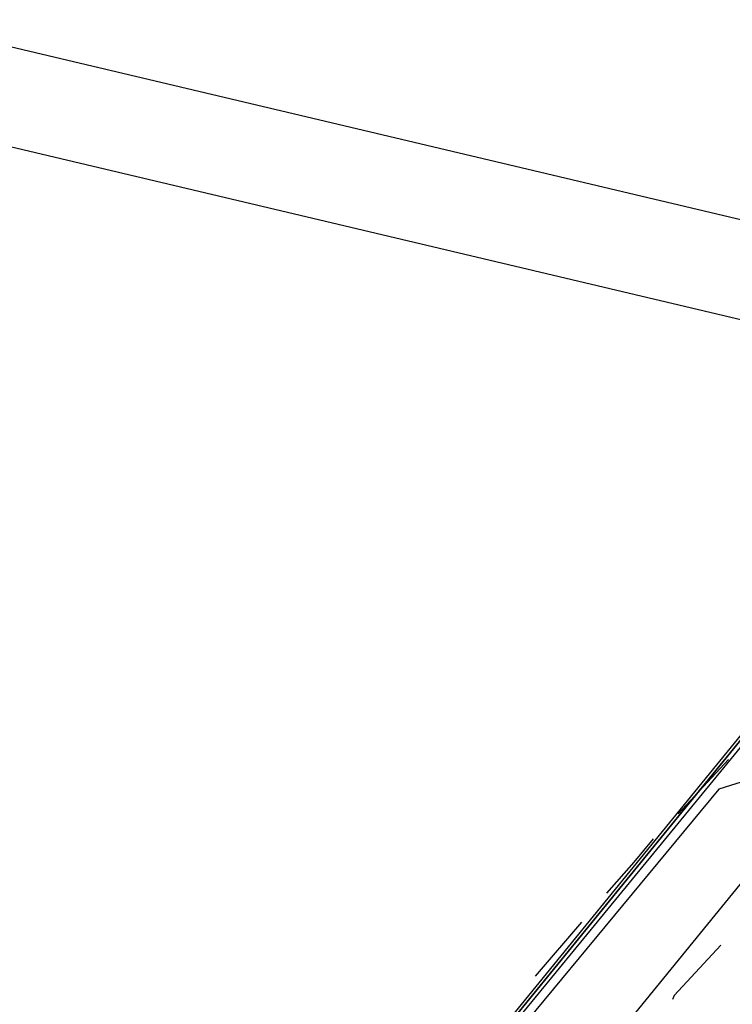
# Model space of a CAD drawing. Header units: feet. Extents: x -79 to 198, y -22 to 181.
# Tile 111 of 203: x 29 to 34, y 137 to 144. Entities that reach past the tile are written whole.
import ezdxf

# ---------------------------------------------------------------- set-up
doc = ezdxf.new("R2010")
doc.units = ezdxf.units.FT
doc.layers.add('A-AREA-UNIDAD', color=30, linetype='CONTINUOUS')
doc.layers.add('A-LINEA', color=7, linetype='CONTINUOUS')

msp = doc.modelspace()

# ---------------------------------------------------------------- linework, layer by layer
at = {"layer": 'A-AREA-UNIDAD'}
msp.add_lwpolyline([(59.44, 150.2578), (56.48, 149.4222), (56.192, 149.1733), (55.68, 149.1733), (48.72, 146.7733), (48.608, 146.4889), (48.032, 146.4889), (44.992, 145.2622), (44.88, 144.9778), (44.08, 144.8533), (41.248, 143.5378), (41.2, 143.3422), (40.752, 143.3422), (37.68, 141.7778), (37.632, 141.4222), (37.04, 141.3689), (34.48, 139.2178), (34.432, 138.7733), (33.92, 138.6133), (31.872, 136.1422)], dxfattribs=at)
at = {"layer": 'A-LINEA'}
for p, q in [((-0.44, 150.6978), (37.3467, 141.7644)), ((-0.5467, 150.0444), (37.1867, 141.1111)), ((33.9867, 138.8178), (33.64, 138.4444)), ((32.16, 135.6178), (34.5067, 138.4978)), ((32.9733, 137.6978), (32.6533, 137.3244))]:
    msp.add_line(p, q, dxfattribs=at)
for points in [[(31.5867, 135.9378), (34.08, 138.9911), (34.0933, 138.9778), (31.6, 135.9244), (31.5867, 135.9378)], [(31.6, 135.9244), (34.0933, 138.9778), (34.1067, 138.9778), (34.12, 138.9644), (31.6133, 135.9111), (31.6, 135.9244)], [(33.4667, 138.2711), (33.3333, 138.1111), (33.1467, 137.8978)], [(33.9333, 137.5378), (33.6133, 137.1911), (33.6, 137.1644)]]:
    msp.add_lwpolyline(points, dxfattribs=at)

doc.saveas('drawing.dxf')
